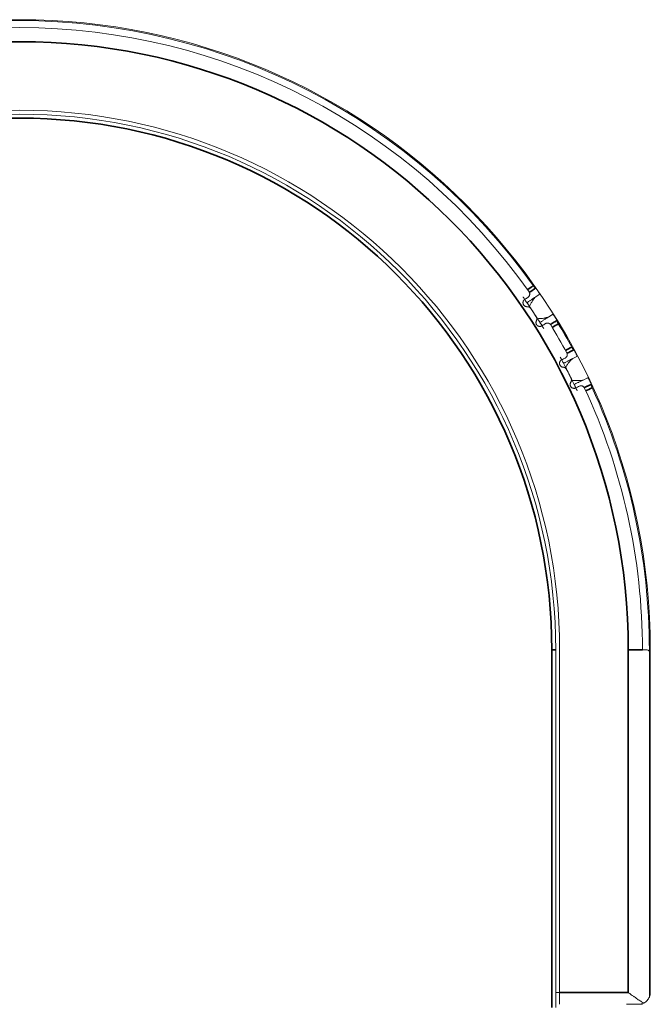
# Model space of a CAD drawing. Header units: millimetres. Extents: x 4 to 1188, y 1 to 840.
# Tile 24 of 256: x 319 to 329, y 241 to 258. Entities that reach past the tile are written whole.
import ezdxf

# ---------------------------------------------------------------- set-up
doc = ezdxf.new("R2010")
doc.units = ezdxf.units.MM
doc.layers.add('1', color=7, linetype='Continuous')

msp = doc.modelspace()

# ---------------------------------------------------------------- linework, layer by layer
at = {"layer": '1', "color": 154, "linetype": 'Continuous', "lineweight": 13}
for p, q in [((327.4274, 253.3421), (327.4866, 253.3827)), ((327.7112, 253.0409), (327.6504, 253.0026)), ((328.0565, 252.2992), (328.12, 252.3327)), ((328.3038, 251.9673), (328.239, 251.9363)), ((327.7649, 247.3651), (327.7649, 241.3118)), ((327.8316, 247.3651), (327.8316, 241.5651)), ((329.2983, 247.3651), (329.2316, 247.3651)), ((329.3494, 247.3651), (329.3494, 241.4878)), ((329.3494, 247.3413), (329.3494, 241.4878)), ((329.3649, 247.3651), (329.3649, 241.5651)), ((327.7649, 241.5651), (327.8316, 241.5651)), ((327.8316, 241.3651), (327.8316, 241.5651)), ((329.1413, 241.3651), (328.9649, 241.3651)), ((329.1413, 241.3651), (329.1649, 241.3651)), ((329.2316, 241.3651), (329.1649, 241.3651))]:
    msp.add_line(p, q, dxfattribs=at)
at = {"layer": '1', "color": 154, "linetype": 'Continuous', "lineweight": 35}
for p, q in [((327.6983, 247.3651), (327.7649, 247.3651)), ((327.6983, 241.3118), (327.6983, 247.3651)), ((328.9916, 247.3651), (328.9916, 241.5651)), ((328.9916, 247.3651), (329.2316, 247.3651)), ((329.3649, 247.3651), (329.3494, 247.3651)), ((327.8316, 241.5651), (328.9916, 241.5651))]:
    msp.add_line(p, q, dxfattribs=at)
at = {"layer": '1', "color": 154, "linetype": 'Continuous', "lineweight": 13}
for centre, radius, start, end in [((318.6983, 247.3651), 10.6667, 360, 180), ((318.6983, 247.3651), 10.6511, 35.3647, 144.61191), ((318.6983, 247.3651), 10.5333, 35.12501, 144.87499), ((318.6983, 247.3651), 9.1333, 0, 180), ((318.6983, 247.3651), 9.0667, 0, 180), ((318.6983, 247.3651), 10.4, 32.6173, 33.98723), ((318.6983, 247.3651), 10.5333, 28.52501, 31.47499), ((318.6983, 247.3651), 10.6511, 28.7647, 31.21191), ((318.6983, 247.3651), 10.4, 26.0173, 27.38723), ((318.6983, 247.3651), 10.5333, 360, 24.87499), ((318.6983, 247.3651), 10.6511, 360, 24.61191), ((329.1649, 241.5651), 0.2, 270, 296.95342), ((329.1649, 241.5651), 0.2, 318.18969, 337.24804)]:
    msp.add_arc(centre, radius, start, end, dxfattribs=at)
at = {"layer": '1', "color": 154, "linetype": 'Continuous', "lineweight": 35}
for radius, start in [(10.2933, 360), (9, 0)]:
    msp.add_arc((318.6983, 247.3651), radius, start, 180, dxfattribs=at)
for points in [[(327.283, 253.4589), (327.3167, 253.4825), (327.3504, 253.5061), (327.3841, 253.5298)], [(327.8077, 252.8846), (327.7739, 252.8639), (327.7401, 252.8431), (327.7063, 252.8224)], [(327.9306, 252.434), (327.9654, 252.4529), (328.0002, 252.4717), (328.0351, 252.4906)], [(328.3817, 251.801), (328.3441, 251.7835), (328.3065, 251.766), (328.2688, 251.7485)]]:
    msp.add_open_spline(points, degree=3, dxfattribs=at)
at = {"layer": '1', "color": 154, "linetype": 'Continuous', "lineweight": 13}
for points, knots in [([(327.424, 253.4875), (327.4215, 253.4893), (327.4186, 253.4916), (327.4147, 253.4951), (327.4139, 253.4958), (327.4122, 253.4973), (327.4114, 253.4981), (327.4089, 253.5005), (327.4054, 253.5039), (327.4018, 253.5078), (327.3991, 253.5108), (327.3982, 253.5118), (327.3964, 253.5139), (327.3955, 253.515), (327.391, 253.5204), (327.3875, 253.525), (327.3841, 253.5298)], [0, 0, 0, 0, 0.25, 0.25, 0.3125, 0.3125, 0.375, 0.375, 0.5, 0.625, 0.625, 0.6875, 0.6875, 0.75, 0.75, 1, 1, 1, 1]), ([(327.2118, 253.3384), (327.214, 253.3353), (327.2164, 253.3319), (327.2221, 253.3237), (327.2256, 253.3187), (327.2313, 253.3105), (327.2333, 253.3076), (327.2364, 253.3031), (327.2375, 253.3016), (327.2391, 253.2993), (327.2397, 253.2985), (327.2408, 253.2969), (327.2412, 253.2963), (327.2637, 253.2638), (327.2762, 253.2456), (327.2794, 253.2408)], [0, 0, 0, 0, 0.1212478, 0.1212478, 0.2677065, 0.2677065, 0.3409359, 0.3409359, 0.3775505, 0.3775505, 0.3958579, 0.3958579, 0.4141652, 0.4141652, 1, 1, 1, 1]), ([(327.3135, 253.4256), (327.3163, 253.4216), (327.3186, 253.4173), (327.3214, 253.4106), (327.3222, 253.4084), (327.3236, 253.4038), (327.3246, 253.3992), (327.3252, 253.3947), (327.3255, 253.3912), (327.3255, 253.3901), (327.3256, 253.3878), (327.3256, 253.3867), (327.3255, 253.3812), (327.3249, 253.3768), (327.3235, 253.3705), (327.3229, 253.3684), (327.3216, 253.3644), (327.3208, 253.3624), (327.3182, 253.3566), (327.3162, 253.3529), (327.3126, 253.3476), (327.3113, 253.3459), (327.3085, 253.3427), (327.3071, 253.3411), (327.3025, 253.3367), (327.2992, 253.334), (327.2955, 253.3316)], [0, 0, 0, 0, 0.125, 0.125, 0.1875, 0.1875, 0.25, 0.3125, 0.3125, 0.34375, 0.34375, 0.375, 0.375, 0.5, 0.5, 0.5625, 0.5625, 0.625, 0.625, 0.75, 0.75, 0.8125, 0.8125, 0.875, 0.875, 1, 1, 1, 1]), ([(327.3216, 253.1789), (327.3255, 253.1874), (327.3295, 253.1959), (327.3376, 253.2123), (327.3417, 253.2204), (327.3543, 253.244), (327.363, 253.259), (327.3744, 253.2766), (327.3766, 253.2801), (327.3812, 253.2869), (327.3881, 253.2968), (327.3951, 253.306), (327.4089, 253.3232), (327.4182, 253.3334), (327.4274, 253.3421)], [0, 0, 0, 0, 0.125, 0.125, 0.25, 0.25, 0.5, 0.5, 0.5625, 0.5625, 0.625, 0.75, 0.75, 1, 1, 1, 1]), ([(327.4866, 253.3827), (327.4878, 253.3846), (327.4885, 253.3868), (327.4887, 253.3907), (327.4887, 253.3921), (327.4883, 253.3945), (327.4881, 253.3953), (327.4876, 253.397), (327.4874, 253.398), (327.4864, 253.4008), (327.4855, 253.4029), (327.484, 253.4063), (327.4834, 253.4075), (327.4821, 253.41), (327.4801, 253.4138), (327.4777, 253.4179), (327.4751, 253.4221), (327.4741, 253.4236), (327.4723, 253.4265), (327.4714, 253.428), (327.4685, 253.4324), (327.4665, 253.4354), (327.4635, 253.4399), (327.4624, 253.4414), (327.4604, 253.4444), (327.4593, 253.4459), (327.4562, 253.4504), (327.4541, 253.4533), (327.451, 253.4576), (327.4499, 253.4591), (327.4478, 253.4619), (327.4447, 253.466), (327.4417, 253.4697), (327.4387, 253.4732), (327.4378, 253.4744), (327.4359, 253.4765), (327.434, 253.4785), (327.4323, 253.4803), (327.4305, 253.482), (327.4297, 253.4828), (327.4272, 253.485), (327.4256, 253.4863), (327.424, 253.4875)], [0, 0, 0, 0, 0.125, 0.125, 0.1875, 0.1875, 0.21875, 0.21875, 0.25, 0.25, 0.3125, 0.3125, 0.34375, 0.34375, 0.375, 0.4375, 0.4375, 0.46875, 0.46875, 0.5, 0.5, 0.5625, 0.5625, 0.59375, 0.59375, 0.625, 0.625, 0.6875, 0.6875, 0.71875, 0.71875, 0.75, 0.8125, 0.8125, 0.84375, 0.84375, 0.875, 0.90625, 0.90625, 0.9375, 0.9375, 1, 1, 1, 1]), ([(327.2414, 253.296), (327.2384, 253.294), (327.2329, 253.2897), (327.228, 253.2845), (327.2246, 253.2803), (327.2236, 253.2788), (327.2216, 253.2758), (327.2206, 253.2743), (327.218, 253.2696), (327.2165, 253.2663), (327.2147, 253.2612), (327.2141, 253.2595), (327.2132, 253.2559), (327.2128, 253.2542), (327.2118, 253.2488), (327.2114, 253.2452), (327.2113, 253.2397), (327.2113, 253.2378), (327.2116, 253.2342), (327.2118, 253.2324), (327.2126, 253.2269), (327.2134, 253.2234), (327.2151, 253.2181), (327.2157, 253.2164), (327.2171, 253.213), (327.2179, 253.2113), (327.2204, 253.2065), (327.2224, 253.2034), (327.2256, 253.1989), (327.2268, 253.1975), (327.2293, 253.1947), (327.2305, 253.1934), (327.2345, 253.1896), (327.2373, 253.1873), (327.2419, 253.1842), (327.2434, 253.1832), (327.2466, 253.1814), (327.2483, 253.1806), (327.2532, 253.1783), (327.2566, 253.177), (327.2619, 253.1755), (327.2637, 253.1751), (327.2673, 253.1744), (327.2691, 253.1742), (327.2746, 253.1736), (327.2782, 253.1735), (327.2818, 253.1737)], [0, 0, 0, 0, 0.0625, 0.125, 0.125, 0.15625, 0.15625, 0.1875, 0.1875, 0.25, 0.25, 0.28125, 0.28125, 0.3125, 0.3125, 0.375, 0.375, 0.40625, 0.40625, 0.4375, 0.4375, 0.5, 0.5, 0.53125, 0.53125, 0.5625, 0.5625, 0.625, 0.625, 0.65625, 0.65625, 0.6875, 0.6875, 0.75, 0.75, 0.78125, 0.78125, 0.8125, 0.8125, 0.875, 0.875, 0.90625, 0.90625, 0.9375, 0.9375, 1, 1, 1, 1]), ([(327.2818, 253.1737), (327.2877, 253.174), (327.2934, 253.1736), (327.3005, 253.1722), (327.3019, 253.1718), (327.3047, 253.1711), (327.3061, 253.1706), (327.3102, 253.1692), (327.3156, 253.1669), (327.3206, 253.164), (327.3242, 253.1616), (327.3254, 253.1607), (327.3278, 253.1589), (327.3289, 253.1579), (327.3343, 253.1531), (327.3381, 253.1487), (327.3414, 253.1438)], [0, 0, 0, 0, 0.25, 0.25, 0.3125, 0.3125, 0.375, 0.375, 0.5, 0.625, 0.625, 0.6875, 0.6875, 0.75, 0.75, 1, 1, 1, 1]), ([(327.4342, 253.0025), (327.4375, 252.9975), (327.44, 252.9923), (327.4427, 252.9839), (327.4435, 252.9811), (327.4445, 252.9753), (327.4449, 252.9725), (327.4452, 252.9667), (327.4452, 252.9638), (327.4447, 252.9579), (327.4439, 252.9522), (327.4424, 252.9467), (327.4405, 252.9412), (327.4394, 252.9385), (327.438, 252.9359)], [0, 0, 0, 0, 0.25, 0.25, 0.375, 0.375, 0.5, 0.5, 0.625, 0.625, 0.75, 0.875, 0.875, 1, 1, 1, 1]), ([(327.6504, 253.0026), (327.6389, 252.9975), (327.6259, 252.9929), (327.6046, 252.987), (327.5971, 252.9851), (327.5874, 252.9831), (327.5855, 252.9827), (327.5815, 252.9819), (327.5795, 252.9815), (327.5735, 252.9804), (327.5694, 252.9797), (327.5487, 252.9764), (327.5315, 252.9745), (327.5091, 252.9729), (327.5045, 252.9726), (327.4954, 252.9721), (327.4908, 252.9719), (327.4769, 252.9714), (327.4675, 252.9711), (327.4581, 252.971)], [0, 0, 0, 0, 0.25, 0.25, 0.375, 0.375, 0.40625, 0.40625, 0.4375, 0.4375, 0.5, 0.5, 0.75, 0.75, 0.8125, 0.8125, 0.875, 0.875, 1, 1, 1, 1]), ([(327.7845, 252.9393), (327.7841, 252.941), (327.7836, 252.943), (327.7825, 252.9461), (327.7821, 252.9472), (327.7811, 252.9495), (327.7806, 252.9508), (327.7789, 252.9545), (327.7777, 252.9571), (327.7755, 252.9613), (327.7748, 252.9627), (327.7732, 252.9656), (327.7724, 252.9671), (327.7698, 252.9715), (327.7681, 252.9746), (327.7654, 252.9791), (327.7645, 252.9807), (327.7626, 252.9838), (327.7617, 252.9853), (327.7588, 252.9899), (327.7569, 252.993), (327.7541, 252.9975), (327.7531, 252.999), (327.7511, 253.002), (327.7502, 253.0035), (327.7472, 253.0078), (327.7453, 253.0106), (327.7425, 253.0145), (327.7416, 253.0158), (327.7398, 253.0182), (327.7389, 253.0194), (327.7362, 253.0227), (327.7345, 253.0247), (327.7321, 253.0274), (327.7312, 253.0283), (327.7297, 253.0299), (327.7289, 253.0306), (327.7266, 253.0327), (327.7251, 253.034), (327.7222, 253.0361), (327.7208, 253.037), (327.718, 253.0385), (327.7166, 253.0392), (327.7139, 253.0402), (327.7125, 253.0406), (327.7112, 253.0409)], [0, 0, 0, 0, 0.0625, 0.0625, 0.09375, 0.09375, 0.125, 0.125, 0.1875, 0.1875, 0.21875, 0.21875, 0.25, 0.25, 0.3125, 0.3125, 0.34375, 0.34375, 0.375, 0.375, 0.4375, 0.4375, 0.46875, 0.46875, 0.5, 0.5, 0.5625, 0.5625, 0.59375, 0.59375, 0.625, 0.625, 0.6875, 0.6875, 0.71875, 0.71875, 0.75, 0.75, 0.8125, 0.8125, 0.875, 0.875, 0.9375, 0.9375, 1, 1, 1, 1]), ([(327.438, 252.9359), (327.4364, 252.9326), (327.4337, 252.9259), (327.4321, 252.9188), (327.4311, 252.9115), (327.4309, 252.9079), (327.4311, 252.9006), (327.4314, 252.897), (327.4325, 252.8915), (327.4329, 252.8897), (327.4339, 252.8862), (327.4345, 252.8845), (327.4364, 252.8793), (327.4379, 252.876), (327.4407, 252.8712), (327.4417, 252.8696), (327.4437, 252.8666), (327.4448, 252.8652), (327.4483, 252.8609), (327.4508, 252.8583), (327.455, 252.8546), (327.4564, 252.8535), (327.4594, 252.8513), (327.4609, 252.8503), (327.4655, 252.8474), (327.4688, 252.8457), (327.4739, 252.8436), (327.4756, 252.843), (327.4791, 252.8419), (327.4809, 252.8414), (327.4862, 252.8402), (327.4898, 252.8396), (327.4952, 252.8393), (327.497, 252.8393), (327.5007, 252.8393), (327.5025, 252.8394), (327.5078, 252.84), (327.5113, 252.8406), (327.5166, 252.842), (327.5183, 252.8425), (327.5216, 252.8437), (327.5233, 252.8444), (327.5281, 252.8466), (327.5312, 252.8483), (327.5342, 252.8502)], [0, 0, 0, 0, 0.0625, 0.125, 0.125, 0.1875, 0.1875, 0.25, 0.25, 0.28125, 0.28125, 0.3125, 0.3125, 0.375, 0.375, 0.40625, 0.40625, 0.4375, 0.4375, 0.5, 0.5, 0.53125, 0.53125, 0.5625, 0.5625, 0.625, 0.625, 0.65625, 0.65625, 0.6875, 0.6875, 0.75, 0.75, 0.78125, 0.78125, 0.8125, 0.8125, 0.875, 0.875, 0.90625, 0.90625, 0.9375, 0.9375, 1, 1, 1, 1]), ([(327.4987, 252.9071), (327.502, 252.9017), (327.5066, 252.8944), (327.5154, 252.8804), (327.5186, 252.8753), (327.5239, 252.8668), (327.5258, 252.8638), (327.5286, 252.8592), (327.5296, 252.8576), (327.5311, 252.8552), (327.5316, 252.8544), (327.5326, 252.8528), (327.533, 252.8521), (327.5475, 252.8288), (327.5572, 252.813), (327.563, 252.8036)], [0, 0, 0, 0, 0.2969881, 0.2969881, 0.4454822, 0.4454822, 0.5197293, 0.5197293, 0.5568528, 0.5568528, 0.5754145, 0.5754145, 0.5939763, 0.5939763, 1, 1, 1, 1]), ([(327.5883, 252.8858), (327.592, 252.8882), (327.5958, 252.8902), (327.6036, 252.8934), (327.6077, 252.8946), (327.6139, 252.8958), (327.616, 252.8962), (327.6202, 252.8966), (327.6223, 252.8967), (327.6287, 252.8968), (327.6329, 252.8964), (327.6393, 252.8952), (327.6414, 252.8947), (327.6457, 252.8935), (327.6498, 252.892), (327.6539, 252.8902), (327.6569, 252.8886), (327.6579, 252.888), (327.6599, 252.8868), (327.6609, 252.8862), (327.6658, 252.883), (327.6694, 252.88), (327.6745, 252.8748), (327.6761, 252.8729), (327.6791, 252.869), (327.6805, 252.867), (327.6818, 252.8649)], [0, 0, 0, 0, 0.125, 0.125, 0.25, 0.25, 0.3125, 0.3125, 0.375, 0.375, 0.5, 0.5, 0.5625, 0.5625, 0.625, 0.6875, 0.6875, 0.71875, 0.71875, 0.75, 0.75, 0.875, 0.875, 0.9375, 0.9375, 1, 1, 1, 1]), ([(327.8077, 252.8846), (327.8045, 252.8898), (327.8017, 252.895), (327.7984, 252.9015), (327.7977, 252.9028), (327.7965, 252.9054), (327.7959, 252.9067), (327.7942, 252.9105), (327.7931, 252.913), (327.7917, 252.9166), (327.7912, 252.9177), (327.7903, 252.9201), (327.7899, 252.9212), (327.7886, 252.9246), (327.7872, 252.9288), (327.7861, 252.9326), (327.7854, 252.9353), (327.7852, 252.9361), (327.7848, 252.9378), (327.7846, 252.9385), (327.7845, 252.9393)], [0, 0, 0, 0, 0.25, 0.25, 0.3125, 0.3125, 0.375, 0.375, 0.5, 0.5, 0.5625, 0.5625, 0.625, 0.625, 0.75, 0.875, 0.875, 0.9375, 0.9375, 1, 1, 1, 1]), ([(327.9529, 252.3953), (327.9553, 252.3909), (327.9571, 252.3864), (327.9591, 252.3795), (327.9597, 252.3771), (327.9605, 252.3724), (327.961, 252.3678), (327.9611, 252.3632), (327.9609, 252.3597), (327.9609, 252.3586), (327.9607, 252.3563), (327.9605, 252.3552), (327.9598, 252.3497), (327.9587, 252.3455), (327.9566, 252.3394), (327.9558, 252.3374), (327.954, 252.3335), (327.953, 252.3316), (327.9498, 252.3261), (327.9473, 252.3227), (327.9431, 252.3179), (327.9416, 252.3163), (327.9385, 252.3134), (327.9369, 252.312), (327.9319, 252.3081), (327.9282, 252.3058), (327.9243, 252.3039)], [0, 0, 0, 0, 0.125, 0.125, 0.1875, 0.1875, 0.25, 0.3125, 0.3125, 0.34375, 0.34375, 0.375, 0.375, 0.5, 0.5, 0.5625, 0.5625, 0.625, 0.625, 0.75, 0.75, 0.8125, 0.8125, 0.875, 0.875, 1, 1, 1, 1]), ([(328.0698, 252.444), (328.0676, 252.4461), (328.065, 252.4487), (328.0615, 252.4526), (328.0608, 252.4534), (328.0593, 252.4551), (328.0586, 252.456), (328.0563, 252.4587), (328.0533, 252.4625), (328.0502, 252.4667), (328.0478, 252.47), (328.047, 252.4712), (328.0455, 252.4735), (328.0447, 252.4746), (328.0409, 252.4805), (328.0379, 252.4854), (328.0351, 252.4906)], [0, 0, 0, 0, 0.25, 0.25, 0.3125, 0.3125, 0.375, 0.375, 0.5, 0.625, 0.625, 0.6875, 0.6875, 0.75, 0.75, 1, 1, 1, 1]), ([(328.12, 252.3327), (328.1214, 252.3345), (328.1224, 252.3365), (328.123, 252.3404), (328.1231, 252.3418), (328.123, 252.3442), (328.1229, 252.345), (328.1227, 252.3468), (328.1225, 252.3478), (328.1219, 252.3508), (328.1213, 252.3529), (328.1201, 252.3565), (328.1196, 252.3577), (328.1187, 252.3603), (328.1171, 252.3643), (328.1152, 252.3687), (328.1131, 252.3732), (328.1123, 252.3748), (328.1108, 252.3779), (328.1101, 252.3795), (328.1077, 252.3842), (328.1061, 252.3874), (328.1036, 252.3922), (328.1027, 252.3938), (328.101, 252.397), (328.1002, 252.3986), (328.0976, 252.4034), (328.0959, 252.4066), (328.0932, 252.4112), (328.0923, 252.4128), (328.0906, 252.4158), (328.0879, 252.4203), (328.0854, 252.4243), (328.0829, 252.4281), (328.082, 252.4294), (328.0804, 252.4317), (328.0788, 252.4339), (328.0772, 252.4359), (328.0757, 252.4378), (328.075, 252.4387), (328.0727, 252.4412), (328.0713, 252.4427), (328.0698, 252.444)], [0, 0, 0, 0, 0.125, 0.125, 0.1875, 0.1875, 0.21875, 0.21875, 0.25, 0.25, 0.3125, 0.3125, 0.34375, 0.34375, 0.375, 0.4375, 0.4375, 0.46875, 0.46875, 0.5, 0.5, 0.5625, 0.5625, 0.59375, 0.59375, 0.625, 0.625, 0.6875, 0.6875, 0.71875, 0.71875, 0.75, 0.8125, 0.8125, 0.84375, 0.84375, 0.875, 0.90625, 0.90625, 0.9375, 0.9375, 1, 1, 1, 1]), ([(327.8664, 252.2748), (327.8633, 252.2732), (327.8573, 252.2695), (327.8518, 252.2649), (327.848, 252.2611), (327.8468, 252.2598), (327.8445, 252.257), (327.8434, 252.2556), (327.8402, 252.2513), (327.8383, 252.2482), (327.8359, 252.2433), (327.8352, 252.2416), (327.8338, 252.2382), (327.8332, 252.2365), (327.8316, 252.2313), (327.8308, 252.2277), (327.8301, 252.2223), (327.8299, 252.2205), (327.8297, 252.2168), (327.8297, 252.215), (327.8299, 252.2095), (327.8303, 252.2059), (327.8314, 252.2005), (327.8318, 252.1986), (327.8328, 252.1951), (327.8334, 252.1934), (327.8353, 252.1882), (327.8369, 252.1849), (327.8397, 252.1802), (327.8406, 252.1786), (327.8428, 252.1756), (327.8439, 252.1741), (327.8474, 252.1699), (327.8499, 252.1673), (327.8541, 252.1637), (327.8555, 252.1625), (327.8585, 252.1603), (327.86, 252.1593), (327.8647, 252.1565), (327.8679, 252.1548), (327.873, 252.1528), (327.8747, 252.1521), (327.8782, 252.151), (327.88, 252.1506), (327.8853, 252.1494), (327.8889, 252.1489), (327.8926, 252.1486)], [0, 0, 0, 0, 0.0625, 0.125, 0.125, 0.15625, 0.15625, 0.1875, 0.1875, 0.25, 0.25, 0.28125, 0.28125, 0.3125, 0.3125, 0.375, 0.375, 0.40625, 0.40625, 0.4375, 0.4375, 0.5, 0.5, 0.53125, 0.53125, 0.5625, 0.5625, 0.625, 0.625, 0.65625, 0.65625, 0.6875, 0.6875, 0.75, 0.75, 0.78125, 0.78125, 0.8125, 0.8125, 0.875, 0.875, 0.90625, 0.90625, 0.9375, 0.9375, 1, 1, 1, 1]), ([(327.8419, 252.3202), (327.8437, 252.3169), (327.8457, 252.3133), (327.8505, 252.3045), (327.8534, 252.2991), (327.8581, 252.2903), (327.8598, 252.2872), (327.8623, 252.2824), (327.8632, 252.2808), (327.8646, 252.2783), (327.865, 252.2774), (327.8659, 252.2758), (327.8663, 252.2751), (327.885, 252.2402), (327.8952, 252.2207), (327.8979, 252.2156)], [0, 0, 0, 0, 0.1212478, 0.1212478, 0.2677065, 0.2677065, 0.3409359, 0.3409359, 0.3775505, 0.3775505, 0.3958579, 0.3958579, 0.4141652, 0.4141652, 1, 1, 1, 1]), ([(327.9326, 252.1492), (327.9375, 252.1573), (327.9425, 252.1652), (327.9524, 252.1806), (327.9574, 252.1881), (327.9727, 252.2102), (327.983, 252.2241), (327.9963, 252.2403), (327.999, 252.2434), (328.0043, 252.2497), (328.0123, 252.2587), (328.0203, 252.267), (328.036, 252.2826), (328.0464, 252.2916), (328.0565, 252.2992)], [0, 0, 0, 0, 0.125, 0.125, 0.25, 0.25, 0.5, 0.5, 0.5625, 0.5625, 0.625, 0.75, 0.75, 1, 1, 1, 1]), ([(327.8926, 252.1486), (327.8984, 252.1483), (327.9041, 252.1472), (327.9109, 252.145), (327.9123, 252.1445), (327.915, 252.1434), (327.9163, 252.1428), (327.9203, 252.1409), (327.9253, 252.138), (327.93, 252.1346), (327.9333, 252.1317), (327.9344, 252.1307), (327.9365, 252.1286), (327.9375, 252.1276), (327.9423, 252.1221), (327.9456, 252.1173), (327.9483, 252.112)], [0, 0, 0, 0, 0.25, 0.25, 0.3125, 0.3125, 0.375, 0.375, 0.5, 0.625, 0.625, 0.6875, 0.6875, 0.75, 0.75, 1, 1, 1, 1]), ([(328.0204, 251.8945), (328.0184, 251.8914), (328.0149, 251.885), (328.0125, 251.8782), (328.0107, 251.871), (328.0101, 251.8674), (328.0094, 251.8602), (328.0094, 251.8565), (328.0098, 251.851), (328.01, 251.8492), (328.0106, 251.8456), (328.0109, 251.8438), (328.0122, 251.8384), (328.0134, 251.835), (328.0156, 251.8299), (328.0164, 251.8282), (328.0181, 251.825), (328.019, 251.8234), (328.022, 251.8188), (328.0242, 251.8159), (328.0279, 251.8118), (328.0292, 251.8105), (328.0319, 251.808), (328.0333, 251.8068), (328.0376, 251.8034), (328.0406, 251.8013), (328.0454, 251.7987), (328.0471, 251.7978), (328.0504, 251.7963), (328.0521, 251.7957), (328.0572, 251.7938), (328.0607, 251.7929), (328.0661, 251.7919), (328.0679, 251.7917), (328.0715, 251.7913), (328.0733, 251.7912), (328.0787, 251.7911), (328.0823, 251.7914), (328.0876, 251.7922), (328.0894, 251.7925), (328.0929, 251.7933), (328.0946, 251.7938), (328.0996, 251.7954), (328.1029, 251.7967), (328.1061, 251.7983)], [0, 0, 0, 0, 0.0625, 0.125, 0.125, 0.1875, 0.1875, 0.25, 0.25, 0.28125, 0.28125, 0.3125, 0.3125, 0.375, 0.375, 0.40625, 0.40625, 0.4375, 0.4375, 0.5, 0.5, 0.53125, 0.53125, 0.5625, 0.5625, 0.625, 0.625, 0.65625, 0.65625, 0.6875, 0.6875, 0.75, 0.75, 0.78125, 0.78125, 0.8125, 0.8125, 0.875, 0.875, 0.90625, 0.90625, 0.9375, 0.9375, 1, 1, 1, 1]), ([(328.0242, 251.961), (328.0269, 251.9557), (328.0288, 251.9502), (328.0306, 251.9416), (328.031, 251.9387), (328.0314, 251.9329), (328.0314, 251.93), (328.0311, 251.9242), (328.0307, 251.9213), (328.0296, 251.9156), (328.0281, 251.91), (328.026, 251.9046), (328.0235, 251.8994), (328.022, 251.8969), (328.0204, 251.8945)], [0, 0, 0, 0, 0.25, 0.25, 0.375, 0.375, 0.5, 0.5, 0.625, 0.625, 0.75, 0.875, 0.875, 1, 1, 1, 1]), ([(328.239, 251.9363), (328.227, 251.9325), (328.2136, 251.9295), (328.1917, 251.926), (328.1841, 251.9251), (328.1742, 251.9241), (328.1722, 251.924), (328.1682, 251.9236), (328.1662, 251.9235), (328.16, 251.9231), (328.1559, 251.9228), (328.135, 251.922), (328.1177, 251.9221), (328.0952, 251.923), (328.0907, 251.9233), (328.0816, 251.9238), (328.0769, 251.9242), (328.0631, 251.9252), (328.0538, 251.9261), (328.0444, 251.927)], [0, 0, 0, 0, 0.25, 0.25, 0.375, 0.375, 0.40625, 0.40625, 0.4375, 0.4375, 0.5, 0.5, 0.75, 0.75, 0.8125, 0.8125, 0.875, 0.875, 1, 1, 1, 1]), ([(328.0773, 251.8588), (328.08, 251.8532), (328.0838, 251.8453), (328.0909, 251.8304), (328.0935, 251.825), (328.0978, 251.8159), (328.0993, 251.8128), (328.1016, 251.8078), (328.1024, 251.8062), (328.1036, 251.8036), (328.104, 251.8027), (328.1048, 251.801), (328.1051, 251.8003), (328.1168, 251.7755), (328.1247, 251.7586), (328.1293, 251.7487)], [0, 0, 0, 0, 0.2969881, 0.2969881, 0.4454822, 0.4454822, 0.5197293, 0.5197293, 0.5568528, 0.5568528, 0.5754145, 0.5754145, 0.5939763, 0.5939763, 1, 1, 1, 1]), ([(328.164, 251.8274), (328.1679, 251.8294), (328.1719, 251.8309), (328.18, 251.8332), (328.1842, 251.8339), (328.1905, 251.8345), (328.1926, 251.8345), (328.1969, 251.8345), (328.199, 251.8344), (328.2053, 251.8337), (328.2095, 251.8328), (328.2157, 251.8309), (328.2177, 251.8302), (328.2218, 251.8284), (328.2258, 251.8265), (328.2296, 251.8242), (328.2324, 251.8223), (328.2333, 251.8216), (328.2352, 251.8202), (328.2361, 251.8195), (328.2406, 251.8157), (328.2438, 251.8123), (328.2482, 251.8065), (328.2496, 251.8045), (328.2522, 251.8003), (328.2533, 251.7981), (328.2544, 251.7959)], [0, 0, 0, 0, 0.125, 0.125, 0.25, 0.25, 0.3125, 0.3125, 0.375, 0.375, 0.5, 0.5, 0.5625, 0.5625, 0.625, 0.6875, 0.6875, 0.71875, 0.71875, 0.75, 0.75, 0.875, 0.875, 0.9375, 0.9375, 1, 1, 1, 1]), ([(328.3649, 251.858), (328.3648, 251.8598), (328.3645, 251.8618), (328.3637, 251.865), (328.3635, 251.8662), (328.3628, 251.8686), (328.3624, 251.8698), (328.3612, 251.8737), (328.3602, 251.8765), (328.3585, 251.8809), (328.358, 251.8824), (328.3567, 251.8854), (328.3561, 251.887), (328.3541, 251.8917), (328.3527, 251.8949), (328.3506, 251.8998), (328.3498, 251.9014), (328.3483, 251.9047), (328.3476, 251.9063), (328.3453, 251.9112), (328.3437, 251.9145), (328.3414, 251.9193), (328.3406, 251.9209), (328.339, 251.9241), (328.3382, 251.9257), (328.3358, 251.9304), (328.3343, 251.9333), (328.3319, 251.9375), (328.3311, 251.9389), (328.3296, 251.9415), (328.3288, 251.9428), (328.3266, 251.9464), (328.3251, 251.9486), (328.323, 251.9516), (328.3223, 251.9525), (328.3209, 251.9543), (328.3202, 251.9551), (328.3182, 251.9575), (328.3168, 251.9589), (328.3142, 251.9613), (328.3129, 251.9624), (328.3103, 251.9642), (328.309, 251.965), (328.3064, 251.9663), (328.3051, 251.9669), (328.3038, 251.9673)], [0, 0, 0, 0, 0.0625, 0.0625, 0.09375, 0.09375, 0.125, 0.125, 0.1875, 0.1875, 0.21875, 0.21875, 0.25, 0.25, 0.3125, 0.3125, 0.34375, 0.34375, 0.375, 0.375, 0.4375, 0.4375, 0.46875, 0.46875, 0.5, 0.5, 0.5625, 0.5625, 0.59375, 0.59375, 0.625, 0.625, 0.6875, 0.6875, 0.71875, 0.71875, 0.75, 0.75, 0.8125, 0.8125, 0.875, 0.875, 0.9375, 0.9375, 1, 1, 1, 1]), ([(328.3817, 251.801), (328.3792, 251.8066), (328.3769, 251.8121), (328.3744, 251.8189), (328.3739, 251.8203), (328.373, 251.823), (328.3725, 251.8243), (328.3713, 251.8283), (328.3705, 251.8309), (328.3695, 251.8346), (328.3691, 251.8358), (328.3685, 251.8382), (328.3682, 251.8394), (328.3674, 251.8429), (328.3664, 251.8473), (328.3658, 251.8512), (328.3654, 251.8539), (328.3653, 251.8548), (328.3651, 251.8564), (328.365, 251.8572), (328.3649, 251.858)], [0, 0, 0, 0, 0.25, 0.25, 0.3125, 0.3125, 0.375, 0.375, 0.5, 0.5, 0.5625, 0.5625, 0.625, 0.625, 0.75, 0.875, 0.875, 0.9375, 0.9375, 1, 1, 1, 1]), ([(329.3494, 247.3413), (329.3466, 247.3446), (329.3435, 247.3476), (329.3366, 247.3532), (329.3327, 247.3557), (329.3243, 247.36), (329.3197, 247.3618), (329.3121, 247.3637), (329.3095, 247.3643), (329.304, 247.365), (329.3012, 247.3651), (329.2983, 247.3651)], [0, 0, 0, 0, 0.25, 0.25, 0.5, 0.5, 0.75, 0.75, 0.875, 0.875, 1, 1, 1, 1]), ([(328.9916, 241.5651), (328.993, 241.5641), (328.9945, 241.563), (328.9974, 241.5609), (329.0018, 241.5577), (329.0119, 241.5503), (329.0206, 241.5439), (329.038, 241.5313), (329.0495, 241.5229), (329.0668, 241.5104), (329.0725, 241.5062), (329.0811, 241.5), (329.084, 241.498), (329.0897, 241.4939), (329.0926, 241.4918), (329.1068, 241.4817), (329.1181, 241.4737), (329.1404, 241.4583), (329.1514, 241.4507), (329.1732, 241.4361), (329.184, 241.429), (329.2, 241.4189), (329.2054, 241.4155), (329.2158, 241.4091), (329.221, 241.4061), (329.2362, 241.3972), (329.246, 241.3917), (329.2556, 241.3869)], [0, 0, 0, 0, 0.015625, 0.015625, 0.03125, 0.0625, 0.125, 0.125, 0.25, 0.25, 0.3125, 0.3125, 0.34375, 0.34375, 0.375, 0.375, 0.5, 0.5, 0.625, 0.625, 0.75, 0.75, 0.8125, 0.8125, 0.875, 0.875, 1, 1, 1, 1]), ([(329.3649, 241.5651), (329.3649, 241.5635), (329.3649, 241.5619), (329.3648, 241.5586), (329.3646, 241.5537), (329.3643, 241.5488), (329.3633, 241.539), (329.3623, 241.5325), (329.3585, 241.5131), (329.3546, 241.5003), (329.3494, 241.4878)], [0, 0, 0, 0, 0.0625, 0.0625, 0.125, 0.25, 0.25, 0.5, 0.5, 1, 1, 1, 1]), ([(329.2556, 241.3869), (329.2673, 241.3928), (329.2779, 241.3997), (329.29, 241.4091), (329.2924, 241.411), (329.297, 241.415), (329.2993, 241.417), (329.3059, 241.4231), (329.31, 241.4273), (329.3216, 241.4403), (329.3284, 241.4494), (329.3402, 241.4681), (329.3452, 241.4778), (329.3494, 241.4878)], [0, 0, 0, 0, 0.25, 0.25, 0.3125, 0.3125, 0.375, 0.375, 0.5, 0.5, 0.75, 0.75, 1, 1, 1, 1])]:
    msp.add_open_spline(points, degree=3, knots=knots, dxfattribs=at)
for points, degree in [([(327.2794, 253.2408), (327.4274, 253.3421)], 1), ([(327.2955, 253.3316), (327.2869, 253.3259), (327.2691, 253.3142), (327.2508, 253.3021), (327.2414, 253.296)], 3), ([(327.2794, 253.2408), (327.2837, 253.2345), (327.2979, 253.214), (327.3216, 253.1788)], 3), ([(327.3414, 253.1438), (327.3723, 253.0967), (327.4033, 253.0496), (327.4342, 253.0025)], 3), ([(327.4987, 252.9071), (327.6504, 253.0026)], 1), ([(327.4581, 252.971), (327.4817, 252.9342), (327.4951, 252.9128), (327.4987, 252.9071)], 3), ([(327.5342, 252.8502), (327.5436, 252.8564), (327.562, 252.8685), (327.5797, 252.8801), (327.5883, 252.8858)], 3), ([(327.9243, 252.3039), (327.915, 252.2992), (327.8961, 252.2897), (327.8765, 252.2798), (327.8664, 252.2748)], 3), ([(327.8979, 252.2156), (328.0565, 252.2992)], 1), ([(327.8979, 252.2156), (327.9014, 252.2089), (327.9132, 252.1868), (327.9326, 252.1492)], 3), ([(327.9483, 252.112), (327.9736, 252.0617), (327.9989, 252.0114), (328.0242, 251.961)], 3), ([(328.0444, 251.927), (328.0636, 251.8878), (328.0744, 251.8649), (328.0773, 251.8588)], 3), ([(328.0773, 251.8588), (328.239, 251.9363)], 1), ([(328.1061, 251.7983), (328.1161, 251.8033), (328.1357, 251.8132), (328.1547, 251.8227), (328.164, 251.8274)], 3)]:
    msp.add_open_spline(points, degree=degree, dxfattribs=at)
at = {"layer": '1', "color": 154, "linetype": 'Continuous', "lineweight": 35}
for points, knots in [([(327.424, 253.4875), (327.3975, 253.4689), (327.371, 253.4502), (327.3361, 253.4257), (327.3278, 253.4198), (327.3194, 253.414)], [0, 0, 0, 0, 0.7602005, 0.7602005, 1, 1, 1, 1]), ([(327.676, 252.8728), (327.6911, 252.882), (327.7061, 252.8913), (327.726, 252.9034), (327.7307, 252.9064), (327.7518, 252.9193), (327.7681, 252.9293), (327.7845, 252.9393)], [0, 0, 0, 0, 0.417325, 0.417325, 0.5485593, 0.5485593, 1, 1, 1, 1]), ([(328.0698, 252.444), (328.0414, 252.4285), (328.0129, 252.4131), (327.9755, 252.3927), (327.9665, 252.3879), (327.9575, 252.383)], [0, 0, 0, 0, 0.7602005, 0.7602005, 1, 1, 1, 1]), ([(328.2495, 251.8044), (328.2656, 251.8119), (328.2816, 251.8193), (328.3027, 251.8291), (328.3078, 251.8315), (328.3302, 251.8419), (328.3476, 251.8499), (328.3649, 251.858)], [0, 0, 0, 0, 0.417325, 0.417325, 0.5485593, 0.5485593, 1, 1, 1, 1])]:
    msp.add_open_spline(points, degree=3, knots=knots, dxfattribs=at)

doc.saveas('drawing.dxf')
